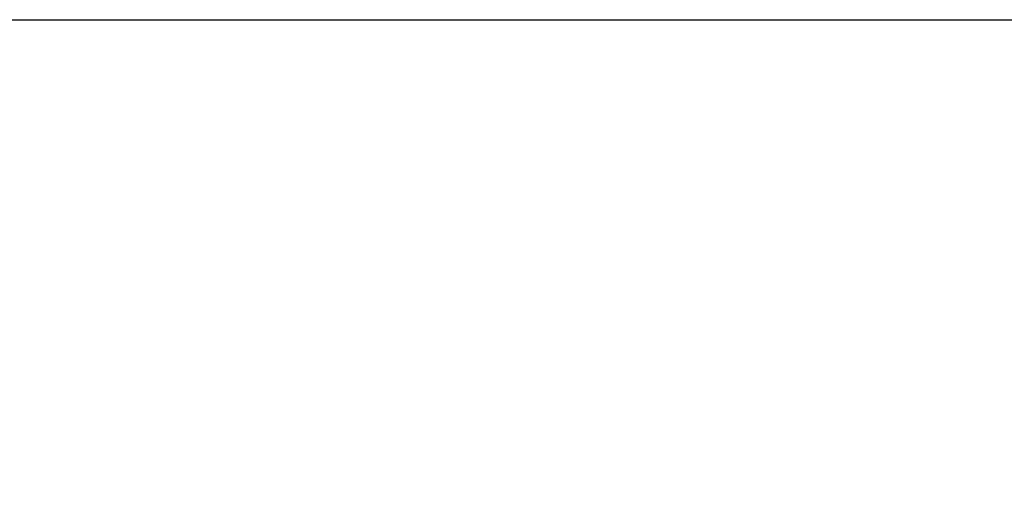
# Model space of a CAD drawing. Header units: millimetres. Extents: x 3187 to 3689, y -339 to 12.
# Tile 18 of 33: x 3508 to 3582, y -149 to -113. Entities that reach past the tile are written whole.
import ezdxf

# ---------------------------------------------------------------- set-up
doc = ezdxf.new("R2010")
doc.units = ezdxf.units.MM
doc.styles.get("Standard").update_dxf_attribs({"font": '仿宋_GB2312.ttf', "width": 0.8})
doc.dimstyles.new('ISO-15', dxfattribs={"dimtxt": 5, "dimasz": 5, "dimexe": 2.5, "dimexo": 0.625, "dimgap": 2.5, "dimtad": 1, "dimdsep": 46, "dimtxsty": 'Standard', "dimcen": 2.5, "dimadec": 0, "dimazin": 0, "dimtfac": 1, "dimtmove": 0, "dimatfit": 3, "dimfxl": 0, "dimarcsym": 0})

# ---------------------------------------------------------------- blocks, each defined once
blk = doc.blocks.new('*D253')
at = {"color": 0, "lineweight": -2}
for p, q in [((3479.311, -113.463), (3651.452, -113.463)), ((3648.952, -118.463), (3648.952, -181.817)), ((3612.651, -186.817), (3651.452, -186.817))]:
    blk.add_line(p, q, dxfattribs=at)
at = {"color": 0, "lineweight": 9}
for points in [[(3648.118, -118.463), (3649.785, -118.463), (3648.952, -113.463)], [(3648.118, -181.817), (3649.785, -181.817), (3648.952, -186.817)]]:
    blk.add_solid(points, dxfattribs=at)
at = {"layer": 'Defpoints', "color": 0, "lineweight": 9}
for p in [(3478.686, -113.463), (3612.026, -186.817), (3648.952, -186.817)]:
    blk.add_point(p, dxfattribs=at)
at = {"color": 0, "lineweight": 9, "insert": (3643.952, -150.14), "char_height": 5, "attachment_point": 5, "rotation": 90}
blk.add_mtext('2R+19.5', dxfattribs=at)

msp = doc.modelspace()

# ---------------------------------------------------------------- dimensions: what is measured, and where the dimension line sits
at = {"color": 5, "lineweight": 9}
dim = msp.add_linear_dim(base=(3648.952, -186.817), p1=(3478.686, -113.463), p2=(3612.026, -186.817), angle=90, text='2R+19.5', dimstyle='ISO-15', dxfattribs=at)
dim.commit()
dim.dimension.update_dxf_attribs({"geometry": '*D253', "text_midpoint": (3643.952, -150.14)})

doc.saveas('drawing.dxf')
